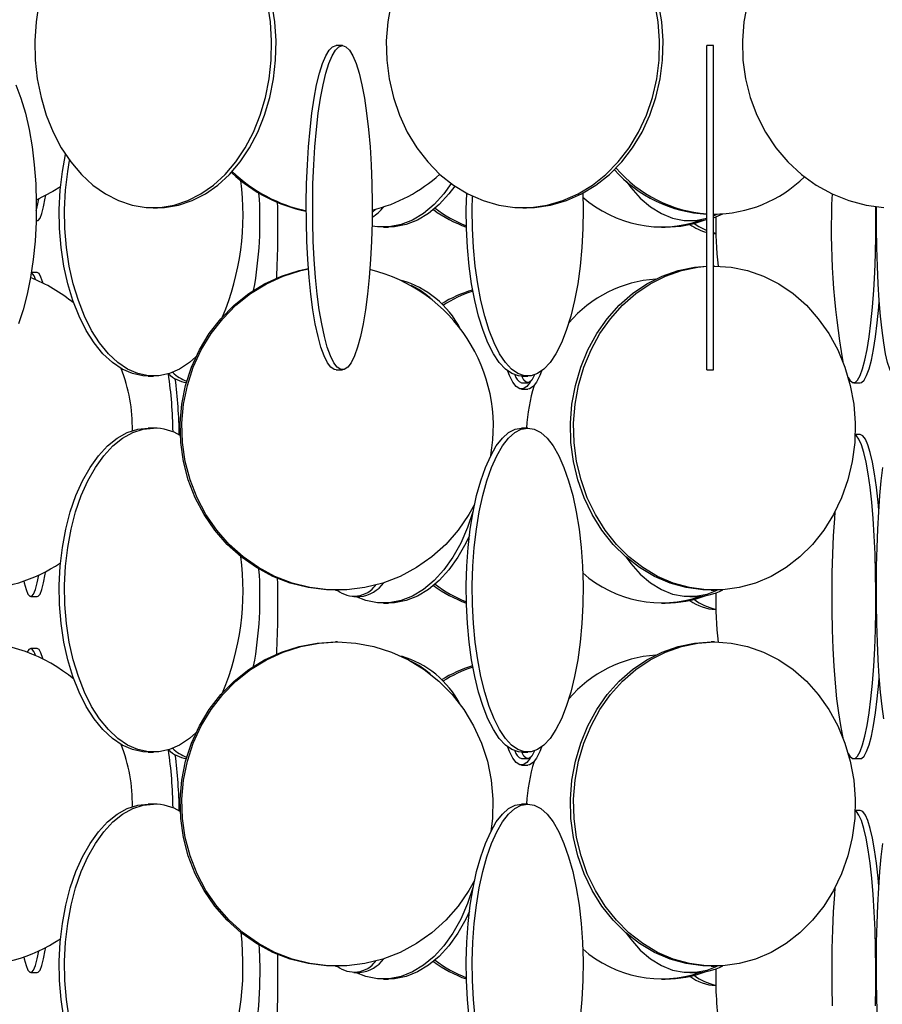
# Model space of a CAD drawing. Header units: millimetres. Extents: x 495 to 2657, y 518 to 2595.
# Tile 10 of 91: x 706 to 772, y 1755 to 1831. Entities that reach past the tile are written whole.
import ezdxf

# ---------------------------------------------------------------- set-up
doc = ezdxf.new("R2010")
doc.units = ezdxf.units.MM

msp = doc.modelspace()

# ---------------------------------------------------------------- linework, layer by layer
at = {"color": 7, "linetype": 'Continuous', "lineweight": 25}
for p, q in [((730.616, 1829.048), (730.124, 1829.048)), ((759.223, 1829.048), (758.723, 1829.048)), ((758.723, 1804.048), (758.723, 1829.048)), ((759.223, 1804.048), (759.223, 1829.048)), ((716.02, 1816.548), (716.361, 1816.548)), ((732.911, 1816.165), (733.18, 1816.432)), ((744.537, 1816.548), (744.806, 1816.548)), ((759.223, 1815.772), (759.957, 1816.071)), ((759.223, 1815.919), (759.517, 1816.051)), ((759.223, 1816.048), (759.307, 1816.048)), ((706.988, 1815.548), (707.072, 1815.548)), ((757.407, 1815.548), (757.807, 1815.548)), ((733.775, 1815.048), (734.17, 1815.048)), ((755.233, 1815.048), (755.507, 1815.048)), ((759.223, 1814.624), (759.41, 1814.587)), ((759.223, 1814.558), (759.411, 1814.549)), ((707.072, 1811.548), (706.625, 1811.548)), ((759.307, 1812.048), (759.223, 1812.048)), ((730.124, 1804.048), (730.616, 1804.048)), ((758.723, 1804.048), (759.223, 1804.048)), ((715.636, 1803.548), (716.053, 1803.548)), ((744.424, 1803.048), (744.919, 1803.048)), ((744.436, 1803.548), (744.906, 1803.548)), ((770.054, 1803.048), (770.55, 1803.048)), ((744.426, 1802.548), (744.917, 1802.548)), ((716.053, 1799.548), (715.636, 1799.548)), ((744.906, 1799.548), (744.436, 1799.548)), ((770.55, 1799.048), (770.16, 1799.048)), ((706.574, 1786.548), (707.072, 1786.548)), ((730.089, 1787.048), (730.23, 1787.048)), ((731.503, 1786.548), (731.968, 1786.548)), ((757.407, 1786.548), (757.807, 1786.548)), ((759.059, 1787.048), (759.307, 1787.048)), ((733.775, 1786.048), (734.17, 1786.048)), ((755.233, 1786.048), (755.507, 1786.048)), ((707.072, 1782.548), (706.574, 1782.548)), ((730.23, 1783.048), (730.089, 1783.048)), ((759.307, 1783.048), (759.059, 1783.048)), ((715.636, 1774.548), (716.053, 1774.548)), ((744.436, 1774.548), (744.906, 1774.548)), ((744.424, 1774.048), (744.919, 1774.048)), ((744.426, 1773.548), (744.917, 1773.548)), ((770.054, 1774.048), (770.55, 1774.048)), ((716.053, 1770.548), (715.636, 1770.548)), ((744.906, 1770.548), (744.436, 1770.548)), ((770.55, 1770.048), (770.16, 1770.048)), ((706.574, 1757.548), (707.072, 1757.548)), ((730.089, 1758.048), (730.23, 1758.048)), ((731.503, 1757.548), (731.968, 1757.548)), ((757.407, 1757.548), (757.807, 1757.548)), ((759.059, 1758.048), (759.307, 1758.048)), ((733.775, 1757.048), (734.17, 1757.048)), ((755.233, 1757.048), (755.507, 1757.048))]:
    msp.add_line(p, q, dxfattribs=at)
at = {"color": 7, "linetype": 'Continuous', "lineweight": 25, "flags": 128}
for points in [[(707.207, 1832.343), (706.984, 1830.894), (706.888, 1829.419), (706.92, 1827.938), (707.08, 1826.474), (707.365, 1825.045), (707.772, 1823.673), (708.294, 1822.376), (708.925, 1821.172), (709.656, 1820.08), (710.476, 1819.113), (711.374, 1818.285), (712.337, 1817.609), (713.351, 1817.093), (714.404, 1816.745), (715.478, 1816.57), (716.561, 1816.57), (717.636, 1816.745), (718.688, 1817.093), (719.702, 1817.609), (720.665, 1818.285), (721.563, 1819.113), (722.383, 1820.08), (723.114, 1821.172), (723.745, 1822.376), (724.268, 1823.673), (724.674, 1825.045), (724.96, 1826.474), (725.119, 1827.938), (725.152, 1829.419), (725.055, 1830.894), (724.832, 1832.343)], [(716.361, 1816.548), (716.902, 1816.57), (717.977, 1816.745), (719.029, 1817.093), (720.044, 1817.609), (721.007, 1818.285), (721.905, 1819.113), (722.724, 1820.08), (723.455, 1821.172), (724.086, 1822.376), (724.609, 1823.673), (725.016, 1825.045), (725.301, 1826.474), (725.461, 1827.938), (725.493, 1829.419), (725.397, 1830.894), (725.174, 1832.343)], [(734.362, 1832.343), (734.105, 1830.894), (733.994, 1829.419), (734.031, 1827.938), (734.215, 1826.474), (734.545, 1825.045), (735.014, 1823.673), (735.618, 1822.376), (736.346, 1821.172), (737.19, 1820.08), (738.137, 1819.113), (739.173, 1818.285), (740.285, 1817.609), (741.457, 1817.093), (742.671, 1816.745), (743.912, 1816.57), (745.162, 1816.57), (746.403, 1816.745), (747.618, 1817.093), (748.789, 1817.609), (749.901, 1818.285), (750.938, 1819.113), (751.884, 1820.08), (752.728, 1821.172), (753.457, 1822.376), (754.06, 1823.673), (754.53, 1825.045), (754.859, 1826.474), (755.044, 1827.938), (755.081, 1829.419), (754.97, 1830.894), (754.712, 1832.343)], [(744.806, 1816.548), (745.43, 1816.57), (746.671, 1816.745), (747.886, 1817.093), (749.058, 1817.609), (750.17, 1818.285), (751.206, 1819.113), (752.153, 1820.08), (752.996, 1821.172), (753.725, 1822.376), (754.328, 1823.673), (754.798, 1825.045), (755.127, 1826.474), (755.312, 1827.938), (755.349, 1829.419), (755.238, 1830.894), (754.981, 1832.343)], [(761.869, 1832.343), (761.586, 1830.894), (761.464, 1829.419), (761.504, 1827.938), (761.707, 1826.474), (762.07, 1825.045), (762.586, 1823.673), (763.25, 1822.376), (764.051, 1821.172), (764.979, 1820.08), (766.02, 1819.113), (767.16, 1818.285), (768.383, 1817.609), (769.671, 1817.093), (771.007, 1816.745), (772.372, 1816.57)], [(730.124, 1804.048), (729.988, 1804.07), (729.718, 1804.245), (729.453, 1804.593), (729.198, 1805.109), (728.956, 1805.785), (728.73, 1806.613), (728.524, 1807.58), (728.34, 1808.672), (728.182, 1809.876), (728.05, 1811.173), (727.948, 1812.545), (727.876, 1813.974), (727.836, 1815.438), (727.828, 1816.919), (727.852, 1818.394), (727.908, 1819.843), (727.996, 1821.246), (728.113, 1822.583), (728.258, 1823.836), (728.429, 1824.986), (728.625, 1826.017), (728.841, 1826.916), (729.075, 1827.669), (729.324, 1828.266), (729.585, 1828.699), (729.852, 1828.961), (730.124, 1829.048)], [(730.616, 1829.048), (730.887, 1828.961), (731.155, 1828.699), (731.415, 1828.266), (731.664, 1827.669), (731.899, 1826.916), (732.115, 1826.017), (732.31, 1824.986), (732.482, 1823.836), (732.627, 1822.583), (732.744, 1821.246), (732.831, 1819.843), (732.887, 1818.394), (732.911, 1816.919), (732.903, 1815.438), (732.863, 1813.974), (732.791, 1812.545), (732.689, 1811.173), (732.558, 1809.876), (732.399, 1808.672), (732.215, 1807.58), (732.009, 1806.613), (731.784, 1805.785), (731.541, 1805.109), (731.286, 1804.593), (731.022, 1804.245), (730.752, 1804.07), (730.479, 1804.07), (730.209, 1804.245), (729.945, 1804.593), (729.69, 1805.109), (729.447, 1805.785), (729.222, 1806.613), (729.016, 1807.58), (728.832, 1808.672), (728.673, 1809.876), (728.542, 1811.173), (728.44, 1812.545), (728.368, 1813.974), (728.328, 1815.438), (728.32, 1816.919), (728.344, 1818.394), (728.4, 1819.843), (728.487, 1821.246), (728.604, 1822.583), (728.749, 1823.836), (728.921, 1824.986), (729.116, 1826.017), (729.332, 1826.916), (729.567, 1827.669), (729.816, 1828.266), (730.076, 1828.699), (730.344, 1828.961), (730.616, 1829.048)], [(705.435, 1826.017), (705.818, 1824.986), (706.156, 1823.836), (706.441, 1822.583), (706.671, 1821.246), (706.843, 1819.843), (706.953, 1818.394), (707, 1816.919), (706.984, 1815.438), (706.905, 1813.974), (706.764, 1812.545), (706.563, 1811.173), (706.305, 1809.876), (705.993, 1808.672), (705.632, 1807.58)], [(715.636, 1803.548), (715.229, 1803.57), (714.42, 1803.745), (713.629, 1804.093), (712.867, 1804.609), (712.142, 1805.285), (711.467, 1806.113), (710.851, 1807.08), (710.302, 1808.172), (709.827, 1809.376), (709.434, 1810.673), (709.128, 1812.045), (708.914, 1813.474), (708.794, 1814.938), (708.77, 1816.419), (708.842, 1817.894), (709.01, 1819.343), (709.25, 1820.654)], [(719.318, 1805.051), (718.822, 1804.609), (718.059, 1804.093), (717.268, 1803.745), (716.46, 1803.57), (715.646, 1803.57), (714.838, 1803.745), (714.047, 1804.093), (713.284, 1804.609), (712.56, 1805.285), (711.885, 1806.113), (711.269, 1807.08), (710.719, 1808.172), (710.245, 1809.376), (709.852, 1810.673), (709.546, 1812.045), (709.332, 1813.474), (709.212, 1814.938), (709.187, 1816.419), (709.26, 1817.894), (709.427, 1819.343), (709.573, 1820.192)], [(739.009, 1818.403), (738.434, 1817.613), (737.68, 1816.785), (736.87, 1816.109), (736.018, 1815.593), (735.134, 1815.245), (734.23, 1815.07), (733.321, 1815.07), (732.898, 1815.13)], [(739.276, 1818.214), (738.829, 1817.613), (738.074, 1816.785), (737.265, 1816.109), (736.412, 1815.593), (735.528, 1815.245), (734.625, 1815.07), (734.17, 1815.048)], [(752.494, 1818.59), (752.847, 1818.113), (753.586, 1817.285), (754.378, 1816.609), (755.213, 1816.093), (756.078, 1815.745), (756.962, 1815.57), (757.853, 1815.57), (758.723, 1815.741)], [(708.865, 1818.153), (708.28, 1817.785), (706.997, 1817.124)], [(707.072, 1815.548), (707.145, 1815.57), (707.29, 1815.745), (707.432, 1816.093), (707.568, 1816.609), (707.698, 1817.285), (707.729, 1817.478)], [(744.436, 1803.548), (744.183, 1803.57), (743.68, 1803.745), (743.188, 1804.093), (742.713, 1804.609), (742.262, 1805.285), (741.842, 1806.113), (741.459, 1807.08), (741.117, 1808.172), (740.821, 1809.376), (740.577, 1810.673), (740.386, 1812.045), (740.253, 1813.474), (740.178, 1814.938), (740.163, 1816.419), (740.197, 1817.656)], [(749.146, 1817.656), (749.18, 1816.419), (749.165, 1814.938), (749.09, 1813.474), (748.956, 1812.045), (748.766, 1810.673), (748.521, 1809.376), (748.226, 1808.172), (747.884, 1807.08), (747.501, 1806.113), (747.08, 1805.285), (746.63, 1804.609), (746.155, 1804.093), (745.663, 1803.745), (745.16, 1803.57), (744.653, 1803.57), (744.15, 1803.745), (743.658, 1804.093), (743.183, 1804.609), (742.732, 1805.285), (742.312, 1806.113), (741.928, 1807.08), (741.586, 1808.172), (741.291, 1809.376), (741.047, 1810.673), (740.856, 1812.045), (740.723, 1813.474), (740.648, 1814.938), (740.633, 1816.419), (740.657, 1817.425)], [(707.002, 1816.324), (707.071, 1816.609), (707.188, 1817.21)], [(769.626, 1803.451), (769.753, 1803.245), (769.954, 1803.07), (770.155, 1803.07), (770.355, 1803.245), (770.551, 1803.593), (770.741, 1804.109), (770.92, 1804.785), (771.087, 1805.613), (771.24, 1806.58), (771.376, 1807.672), (771.494, 1808.876), (771.591, 1810.173), (771.667, 1811.545), (771.72, 1812.974), (771.75, 1814.438), (771.756, 1815.919), (771.75, 1816.628)], [(773.25, 1803.548), (773.164, 1803.57), (772.993, 1803.745), (772.826, 1804.093), (772.665, 1804.609), (772.512, 1805.285), (772.369, 1806.113), (772.239, 1807.08), (772.123, 1808.172), (772.023, 1809.376), (771.94, 1810.673), (771.875, 1812.045), (771.83, 1813.474), (771.805, 1814.938), (771.8, 1816.419), (771.8, 1816.622)], [(757.751, 1815.339), (758.106, 1815.093), (758.723, 1814.779)], [(757.807, 1815.548), (758.252, 1815.57), (758.723, 1815.642)], [(707.51, 1810.731), (707.501, 1810.766), (707.361, 1811.199), (707.218, 1811.461), (707.072, 1811.548)], [(730.089, 1787.048), (729.379, 1787.07), (727.968, 1787.245), (726.586, 1787.593), (725.254, 1788.109), (723.989, 1788.785), (722.81, 1789.613), (721.734, 1790.58), (720.774, 1791.672), (719.946, 1792.876), (719.26, 1794.173), (718.725, 1795.545), (718.351, 1796.974), (718.141, 1798.438), (718.099, 1799.919), (718.225, 1801.394), (718.518, 1802.843), (718.973, 1804.246), (719.584, 1805.583), (720.343, 1806.836), (721.239, 1807.986), (722.258, 1809.017), (723.388, 1809.916), (724.612, 1810.669), (725.912, 1811.266), (727.272, 1811.699), (727.995, 1811.856)], [(740.806, 1793.649), (740.374, 1792.876), (739.545, 1791.672), (738.586, 1790.58), (737.509, 1789.613), (736.33, 1788.785), (735.066, 1788.109), (733.734, 1787.593), (732.352, 1787.245), (730.941, 1787.07), (729.519, 1787.07), (728.108, 1787.245), (726.727, 1787.593), (725.394, 1788.109), (724.13, 1788.785), (722.951, 1789.613), (721.874, 1790.58), (720.915, 1791.672), (720.086, 1792.876), (719.4, 1794.173), (718.866, 1795.545), (718.491, 1796.974), (718.282, 1798.438), (718.239, 1799.919), (718.366, 1801.394), (718.658, 1802.843), (719.114, 1804.246), (719.725, 1805.583), (720.484, 1806.836), (721.379, 1807.986), (722.399, 1809.017), (723.529, 1809.916), (724.752, 1810.669), (726.053, 1811.266), (727.412, 1811.699), (727.997, 1811.83)], [(759.059, 1787.048), (758.416, 1787.07), (757.138, 1787.245), (755.887, 1787.593), (754.681, 1788.109), (753.536, 1788.785), (752.468, 1789.613), (751.493, 1790.58), (750.625, 1791.672), (749.874, 1792.876), (749.253, 1794.173), (748.769, 1795.545), (748.43, 1796.974), (748.24, 1798.438), (748.202, 1799.919), (748.316, 1801.394), (748.581, 1802.843), (748.993, 1804.246), (749.547, 1805.583), (750.234, 1806.836), (751.045, 1807.986), (751.968, 1809.017), (752.991, 1809.916), (754.099, 1810.669), (755.277, 1811.266), (756.508, 1811.699), (757.775, 1811.961), (758.723, 1812.042)], [(759.223, 1812.048), (759.307, 1812.048), (760.591, 1811.961), (761.858, 1811.699), (763.089, 1811.266), (764.267, 1810.669), (765.375, 1809.916), (766.398, 1809.017), (767.321, 1807.986), (768.132, 1806.836), (768.819, 1805.583), (769.372, 1804.246), (769.785, 1802.843), (770.05, 1801.394), (770.164, 1799.919), (770.126, 1798.438), (769.936, 1796.974), (769.597, 1795.545), (769.113, 1794.173), (768.492, 1792.876), (767.741, 1791.672), (766.873, 1790.58), (765.898, 1789.613), (764.83, 1788.785), (763.685, 1788.109), (762.479, 1787.593), (761.228, 1787.245), (759.95, 1787.07), (758.663, 1787.07), (757.385, 1787.245), (756.134, 1787.593), (754.928, 1788.109), (753.783, 1788.785), (752.716, 1789.613), (751.741, 1790.58), (750.872, 1791.672), (750.122, 1792.876), (749.5, 1794.173), (749.017, 1795.545), (748.678, 1796.974), (748.488, 1798.438), (748.449, 1799.919), (748.564, 1801.394), (748.829, 1802.843), (749.241, 1804.246), (749.794, 1805.583), (750.481, 1806.836), (751.292, 1807.986), (752.216, 1809.017), (753.239, 1809.916), (754.347, 1810.669), (755.525, 1811.266), (756.755, 1811.699), (758.022, 1811.961), (758.723, 1812.03)], [(770.55, 1803.048), (770.651, 1803.07), (770.851, 1803.245), (771.047, 1803.593), (771.236, 1804.109), (771.415, 1804.785), (771.583, 1805.613), (771.735, 1806.58), (771.871, 1807.672), (771.989, 1808.876), (772.026, 1809.33)], [(745.117, 1803.133), (745.094, 1803.093), (744.83, 1802.745), (744.561, 1802.57), (744.29, 1802.57), (744.021, 1802.745), (743.758, 1803.093), (743.504, 1803.609), (743.378, 1803.938)], [(745.965, 1803.938), (745.839, 1803.609), (745.585, 1803.093), (745.322, 1802.745), (745.053, 1802.57), (744.917, 1802.548)], [(745.439, 1803.646), (745.416, 1803.593), (745.22, 1803.245), (745.02, 1803.07), (744.818, 1803.07), (744.618, 1803.245), (744.442, 1803.548)], [(715.636, 1774.548), (715.229, 1774.57), (714.42, 1774.745), (713.629, 1775.093), (712.867, 1775.609), (712.142, 1776.285), (711.467, 1777.113), (710.851, 1778.08), (710.302, 1779.172), (709.827, 1780.376), (709.434, 1781.673), (709.128, 1783.045), (708.914, 1784.474), (708.794, 1785.938), (708.77, 1787.419), (708.842, 1788.894), (709.01, 1790.343), (709.27, 1791.746), (709.62, 1793.083), (710.055, 1794.336), (710.567, 1795.486), (711.151, 1796.517), (711.798, 1797.416), (712.499, 1798.169), (713.244, 1798.766), (714.022, 1799.199), (714.823, 1799.461), (715.636, 1799.548), (715.636, 1799.548)], [(719.318, 1776.051), (718.822, 1775.609), (718.059, 1775.093), (717.268, 1774.745), (716.46, 1774.57), (715.646, 1774.57), (714.838, 1774.745), (714.047, 1775.093), (713.284, 1775.609), (712.56, 1776.285), (711.885, 1777.113), (711.269, 1778.08), (710.719, 1779.172), (710.245, 1780.376), (709.852, 1781.673), (709.546, 1783.045), (709.332, 1784.474), (709.212, 1785.938), (709.187, 1787.419), (709.26, 1788.894), (709.427, 1790.343), (709.688, 1791.746), (710.038, 1793.083), (710.472, 1794.336), (710.985, 1795.486), (711.569, 1796.517), (712.216, 1797.416), (712.917, 1798.169), (713.662, 1798.766), (714.44, 1799.199), (715.241, 1799.461), (716.053, 1799.548), (716.053, 1799.548)], [(744.436, 1774.548), (744.183, 1774.57), (743.68, 1774.745), (743.188, 1775.093), (742.713, 1775.609), (742.262, 1776.285), (741.842, 1777.113), (741.459, 1778.08), (741.117, 1779.172), (740.821, 1780.376), (740.577, 1781.673), (740.386, 1783.045), (740.253, 1784.474), (740.178, 1785.938), (740.163, 1787.419), (740.208, 1788.894), (740.312, 1790.343), (740.475, 1791.746), (740.692, 1793.083), (740.963, 1794.336), (741.282, 1795.486), (741.645, 1796.517), (742.048, 1797.416), (742.484, 1798.169), (742.948, 1798.766), (743.432, 1799.199), (743.931, 1799.461), (744.436, 1799.548), (744.436, 1799.548)], [(744.906, 1799.548), (745.412, 1799.461), (745.91, 1799.199), (746.395, 1798.766), (746.858, 1798.169), (747.295, 1797.416), (747.697, 1796.517), (748.061, 1795.486), (748.38, 1794.336), (748.65, 1793.083), (748.868, 1791.746), (749.03, 1790.343), (749.135, 1788.894), (749.18, 1787.419), (749.165, 1785.938), (749.09, 1784.474), (748.956, 1783.045), (748.766, 1781.673), (748.521, 1780.376), (748.226, 1779.172), (747.884, 1778.08), (747.501, 1777.113), (747.08, 1776.285), (746.63, 1775.609), (746.155, 1775.093), (745.663, 1774.745), (745.16, 1774.57), (744.653, 1774.57), (744.15, 1774.745), (743.658, 1775.093), (743.183, 1775.609), (742.732, 1776.285), (742.312, 1777.113), (741.928, 1778.08), (741.586, 1779.172), (741.291, 1780.376), (741.047, 1781.673), (740.856, 1783.045), (740.723, 1784.474), (740.648, 1785.938), (740.633, 1787.419), (740.678, 1788.894), (740.782, 1790.343), (740.944, 1791.746), (741.162, 1793.083), (741.433, 1794.336), (741.752, 1795.486), (742.115, 1796.517), (742.518, 1797.416), (742.954, 1798.169), (743.418, 1798.766), (743.902, 1799.199), (744.401, 1799.461), (744.906, 1799.548)], [(769.626, 1774.451), (769.753, 1774.245), (769.954, 1774.07), (770.155, 1774.07), (770.355, 1774.245), (770.551, 1774.593), (770.741, 1775.109), (770.92, 1775.785), (771.087, 1776.613), (771.24, 1777.58), (771.376, 1778.672), (771.494, 1779.876), (771.591, 1781.173), (771.667, 1782.545), (771.72, 1783.974), (771.75, 1785.438), (771.756, 1786.919), (771.738, 1788.394), (771.696, 1789.843), (771.632, 1791.246), (771.545, 1792.583), (771.437, 1793.836), (771.31, 1794.986), (771.166, 1796.017), (771.005, 1796.916), (770.832, 1797.669), (770.647, 1798.266), (770.454, 1798.699), (770.256, 1798.961), (770.159, 1799.025)], [(771.989, 1793.227), (771.933, 1793.836), (771.806, 1794.986), (771.661, 1796.017), (771.501, 1796.916), (771.327, 1797.669), (771.142, 1798.266), (770.95, 1798.699), (770.751, 1798.961), (770.55, 1799.048)], [(772.369, 1777.113), (772.239, 1778.08), (772.123, 1779.172), (772.023, 1780.376), (771.94, 1781.673), (771.875, 1783.045), (771.83, 1784.474), (771.805, 1785.938), (771.8, 1787.419), (771.815, 1788.894), (771.85, 1790.343), (771.905, 1791.746), (771.979, 1793.083), (772.071, 1794.336), (772.179, 1795.486), (772.303, 1796.517)], [(740.715, 1793.199), (740.707, 1793.173), (740.268, 1791.876), (739.737, 1790.672), (739.123, 1789.58), (738.434, 1788.613), (737.68, 1787.785), (736.87, 1787.109), (736.018, 1786.593), (735.134, 1786.245), (734.23, 1786.07), (733.321, 1786.07), (732.417, 1786.245), (731.626, 1786.548)], [(768.603, 1793.084), (768.564, 1792.583), (768.477, 1791.246), (768.413, 1789.843), (768.371, 1788.394), (768.353, 1786.919), (768.359, 1785.438), (768.389, 1783.974), (768.442, 1782.545), (768.518, 1781.173), (768.615, 1779.876), (768.733, 1778.672), (768.869, 1777.58), (769.022, 1776.613), (769.189, 1775.785), (769.217, 1775.665)], [(740.413, 1791.272), (740.132, 1790.672), (739.518, 1789.58), (738.829, 1788.613), (738.074, 1787.785), (737.265, 1787.109), (736.412, 1786.593), (735.528, 1786.245), (734.625, 1786.07), (734.17, 1786.048)], [(752.494, 1789.59), (752.847, 1789.113), (753.586, 1788.285), (754.378, 1787.609), (755.213, 1787.093), (756.078, 1786.745), (756.962, 1786.57), (757.853, 1786.57), (758.737, 1786.745), (759.517, 1787.051)], [(706.048, 1787.748), (706.078, 1787.609), (706.215, 1787.093), (706.357, 1786.745), (706.502, 1786.57), (706.647, 1786.57), (706.792, 1786.745), (706.934, 1787.093), (707.071, 1787.609), (707.188, 1788.21)], [(707.072, 1786.548), (707.145, 1786.57), (707.29, 1786.745), (707.432, 1787.093), (707.568, 1787.609), (707.698, 1788.285), (707.729, 1788.478)], [(706.574, 1782.548), (706.429, 1782.461), (706.309, 1782.255)], [(707.51, 1781.731), (707.501, 1781.766), (707.361, 1782.199), (707.218, 1782.461), (707.072, 1782.548)], [(730.089, 1758.048), (729.379, 1758.07), (727.968, 1758.245), (726.586, 1758.593), (725.254, 1759.109), (723.989, 1759.785), (722.81, 1760.613), (721.734, 1761.58), (720.774, 1762.672), (719.946, 1763.876), (719.26, 1765.173), (718.725, 1766.545), (718.351, 1767.974), (718.141, 1769.438), (718.099, 1770.919), (718.225, 1772.394), (718.518, 1773.843), (718.973, 1775.246), (719.584, 1776.583), (720.343, 1777.836), (721.239, 1778.986), (722.258, 1780.017), (723.388, 1780.916), (724.612, 1781.669), (725.912, 1782.266), (727.272, 1782.699), (728.671, 1782.961), (730.089, 1783.048)], [(740.806, 1764.649), (740.374, 1763.876), (739.545, 1762.672), (738.586, 1761.58), (737.509, 1760.613), (736.33, 1759.785), (735.066, 1759.109), (733.734, 1758.593), (732.352, 1758.245), (730.941, 1758.07), (729.519, 1758.07), (728.108, 1758.245), (726.727, 1758.593), (725.394, 1759.109), (724.13, 1759.785), (722.951, 1760.613), (721.874, 1761.58), (720.915, 1762.672), (720.086, 1763.876), (719.4, 1765.173), (718.866, 1766.545), (718.491, 1767.974), (718.282, 1769.438), (718.239, 1770.919), (718.366, 1772.394), (718.658, 1773.843), (719.114, 1775.246), (719.725, 1776.583), (720.484, 1777.836), (721.379, 1778.986), (722.399, 1780.017), (723.529, 1780.916), (724.752, 1781.669), (726.053, 1782.266), (727.412, 1782.699), (728.811, 1782.961), (730.23, 1783.048), (730.23, 1783.048)], [(730.23, 1783.048), (731.649, 1782.961), (733.048, 1782.699), (734.407, 1782.266), (735.708, 1781.669), (736.931, 1780.916), (738.061, 1780.017), (739.081, 1778.986), (739.977, 1777.836), (740.735, 1776.583), (741.346, 1775.246), (741.802, 1773.843), (742.094, 1772.394), (742.221, 1770.919), (742.179, 1769.438), (742.051, 1768.422)], [(759.059, 1758.048), (758.416, 1758.07), (757.138, 1758.245), (755.887, 1758.593), (754.681, 1759.109), (753.536, 1759.785), (752.468, 1760.613), (751.493, 1761.58), (750.625, 1762.672), (749.874, 1763.876), (749.253, 1765.173), (748.769, 1766.545), (748.43, 1767.974), (748.24, 1769.438), (748.202, 1770.919), (748.316, 1772.394), (748.581, 1773.843), (748.993, 1775.246), (749.547, 1776.583), (750.234, 1777.836), (751.045, 1778.986), (751.968, 1780.017), (752.991, 1780.916), (754.099, 1781.669), (755.277, 1782.266), (756.508, 1782.699), (757.775, 1782.961), (759.059, 1783.048)], [(759.307, 1783.048), (760.591, 1782.961), (761.858, 1782.699), (763.089, 1782.266), (764.267, 1781.669), (765.375, 1780.916), (766.398, 1780.017), (767.321, 1778.986), (768.132, 1777.836), (768.819, 1776.583), (769.372, 1775.246), (769.785, 1773.843), (770.05, 1772.394), (770.164, 1770.919), (770.126, 1769.438), (769.936, 1767.974), (769.597, 1766.545), (769.113, 1765.173), (768.492, 1763.876), (767.741, 1762.672), (766.873, 1761.58), (765.898, 1760.613), (764.83, 1759.785), (763.685, 1759.109), (762.479, 1758.593), (761.228, 1758.245), (759.95, 1758.07), (758.663, 1758.07), (757.385, 1758.245), (756.134, 1758.593), (754.928, 1759.109), (753.783, 1759.785), (752.716, 1760.613), (751.741, 1761.58), (750.872, 1762.672), (750.122, 1763.876), (749.5, 1765.173), (749.017, 1766.545), (748.678, 1767.974), (748.488, 1769.438), (748.449, 1770.919), (748.564, 1772.394), (748.829, 1773.843), (749.241, 1775.246), (749.794, 1776.583), (750.481, 1777.836), (751.292, 1778.986), (752.216, 1780.017), (753.239, 1780.916), (754.347, 1781.669), (755.525, 1782.266), (756.755, 1782.699), (758.022, 1782.961), (759.307, 1783.048)], [(770.55, 1774.048), (770.651, 1774.07), (770.851, 1774.245), (771.047, 1774.593), (771.236, 1775.109), (771.415, 1775.785), (771.583, 1776.613), (771.735, 1777.58), (771.871, 1778.672), (771.989, 1779.876), (772.026, 1780.33)], [(745.117, 1774.133), (745.094, 1774.093), (744.83, 1773.745), (744.561, 1773.57), (744.29, 1773.57), (744.021, 1773.745), (743.758, 1774.093), (743.504, 1774.609), (743.378, 1774.938)], [(745.965, 1774.938), (745.839, 1774.609), (745.585, 1774.093), (745.322, 1773.745), (745.053, 1773.57), (744.917, 1773.548)], [(745.439, 1774.646), (745.416, 1774.593), (745.22, 1774.245), (745.02, 1774.07), (744.818, 1774.07), (744.618, 1774.245), (744.442, 1774.548)], [(709.128, 1754.045), (708.914, 1755.474), (708.794, 1756.938), (708.77, 1758.419), (708.842, 1759.894), (709.01, 1761.343), (709.27, 1762.746), (709.62, 1764.083), (710.055, 1765.336), (710.567, 1766.486), (711.151, 1767.517), (711.798, 1768.416), (712.499, 1769.169), (713.244, 1769.766), (714.022, 1770.199), (714.823, 1770.461), (715.636, 1770.548)], [(709.546, 1754.045), (709.332, 1755.474), (709.212, 1756.938), (709.187, 1758.419), (709.26, 1759.894), (709.427, 1761.343), (709.688, 1762.746), (710.038, 1764.083), (710.472, 1765.336), (710.985, 1766.486), (711.569, 1767.517), (712.216, 1768.416), (712.917, 1769.169), (713.662, 1769.766), (714.44, 1770.199), (715.241, 1770.461), (716.053, 1770.548), (716.053, 1770.548)], [(740.386, 1754.045), (740.253, 1755.474), (740.178, 1756.938), (740.163, 1758.419), (740.208, 1759.894), (740.312, 1761.343), (740.475, 1762.746), (740.692, 1764.083), (740.963, 1765.336), (741.282, 1766.486), (741.645, 1767.517), (742.048, 1768.416), (742.484, 1769.169), (742.948, 1769.766), (743.432, 1770.199), (743.931, 1770.461), (744.436, 1770.548)], [(740.856, 1754.045), (740.723, 1755.474), (740.648, 1756.938), (740.633, 1758.419), (740.678, 1759.894), (740.782, 1761.343), (740.944, 1762.746), (741.162, 1764.083), (741.433, 1765.336), (741.752, 1766.486), (742.115, 1767.517), (742.518, 1768.416), (742.954, 1769.169), (743.418, 1769.766), (743.902, 1770.199), (744.401, 1770.461), (744.906, 1770.548)], [(744.906, 1770.548), (745.412, 1770.461), (745.91, 1770.199), (746.395, 1769.766), (746.858, 1769.169), (747.295, 1768.416), (747.697, 1767.517), (748.061, 1766.486), (748.38, 1765.336), (748.65, 1764.083), (748.868, 1762.746), (749.03, 1761.343), (749.135, 1759.894), (749.18, 1758.419), (749.165, 1756.938), (749.09, 1755.474), (748.956, 1754.045)], [(771.72, 1754.974), (771.75, 1756.438), (771.756, 1757.919), (771.738, 1759.394), (771.696, 1760.843), (771.632, 1762.246), (771.545, 1763.583), (771.437, 1764.836), (771.31, 1765.986), (771.166, 1767.017), (771.005, 1767.916), (770.832, 1768.669), (770.647, 1769.266), (770.454, 1769.699), (770.256, 1769.961), (770.159, 1770.025)], [(771.989, 1764.227), (771.933, 1764.836), (771.806, 1765.986), (771.661, 1767.017), (771.501, 1767.916), (771.327, 1768.669), (771.142, 1769.266), (770.95, 1769.699), (770.751, 1769.961), (770.55, 1770.048)], [(772.369, 1748.113), (772.239, 1749.08), (772.123, 1750.172), (772.023, 1751.376), (771.94, 1752.673), (771.875, 1754.045), (771.83, 1755.474), (771.805, 1756.938), (771.8, 1758.419), (771.815, 1759.894), (771.85, 1761.343), (771.905, 1762.746), (771.979, 1764.083), (772.071, 1765.336), (772.179, 1766.486), (772.303, 1767.517)], [(740.715, 1764.199), (740.707, 1764.173), (740.268, 1762.876), (739.737, 1761.672), (739.123, 1760.58), (738.434, 1759.613), (737.68, 1758.785), (736.87, 1758.109), (736.018, 1757.593), (735.134, 1757.245), (734.23, 1757.07), (733.321, 1757.07), (732.417, 1757.245), (731.626, 1757.548)], [(768.603, 1764.084), (768.564, 1763.583), (768.477, 1762.246), (768.413, 1760.843), (768.371, 1759.394), (768.353, 1757.919), (768.359, 1756.438), (768.389, 1754.974)], [(740.413, 1762.272), (740.132, 1761.672), (739.518, 1760.58), (738.829, 1759.613), (738.074, 1758.785), (737.265, 1758.109), (736.412, 1757.593), (735.528, 1757.245), (734.625, 1757.07), (734.17, 1757.048)], [(722.773, 1760.643), (722.847, 1759.894), (722.919, 1758.419), (722.895, 1756.938), (722.775, 1755.474), (722.56, 1754.045)], [(752.494, 1760.59), (752.847, 1760.113), (753.586, 1759.285), (754.378, 1758.609), (755.213, 1758.093), (756.078, 1757.745), (756.962, 1757.57), (757.853, 1757.57), (758.737, 1757.745), (759.517, 1758.051)], [(706.048, 1758.748), (706.078, 1758.609), (706.215, 1758.093), (706.357, 1757.745), (706.502, 1757.57), (706.647, 1757.57), (706.792, 1757.745), (706.934, 1758.093), (707.071, 1758.609), (707.188, 1759.21)], [(707.072, 1757.548), (707.145, 1757.57), (707.29, 1757.745), (707.432, 1758.093), (707.568, 1758.609), (707.698, 1759.285), (707.729, 1759.478)], [(724.178, 1759.672), (724.195, 1759.394), (724.248, 1757.919), (724.23, 1756.438), (724.143, 1754.974), (723.988, 1753.545), (723.766, 1752.173), (723.481, 1750.876), (723.137, 1749.672), (722.739, 1748.58), (722.292, 1747.613), (721.802, 1746.785), (721.278, 1746.109), (720.724, 1745.593), (720.151, 1745.245), (719.565, 1745.07), (718.975, 1745.07), (718.389, 1745.245), (717.816, 1745.593), (717.527, 1745.839)], [(722.536, 1748.111), (722.541, 1748.08), (722.705, 1747.113), (722.884, 1746.285), (723.077, 1745.609), (723.28, 1745.093), (723.49, 1744.745), (723.705, 1744.57), (723.921, 1744.57), (724.136, 1744.745), (724.347, 1745.093), (724.55, 1745.609), (724.742, 1746.285), (724.922, 1747.113), (725.086, 1748.08), (725.232, 1749.172), (725.358, 1750.376), (725.463, 1751.673), (725.544, 1753.045), (725.601, 1754.474), (725.633, 1755.938), (725.639, 1757.419), (725.62, 1758.894), (725.619, 1758.949)]]:
    msp.add_lwpolyline(points, dxfattribs=at)
at = {"color": 7, "linetype": 'Continuous', "lineweight": 25}
for centre, radius, start, end in [((730.179, 1827.868), 11.832, 226.88017, 258.53808), ((730.324, 1827.877), 11.842, 226.12459, 257.82975), ((730.142, 1827.86), 11.824, 283.54764, 312.41355), ((759.234, 1826.272), 10.23, 221.63428, 267.13766), ((759.5, 1826.307), 10.27, 220.73062, 265.66231), ((702.62, 1815.985), 20.327, 337.27431, 7.51475), ((759.217, 1826.059), 10.01, 270.03402, 314.60187), ((694.734, 1815.527), 29.522, 349.5452, 4.16564), ((827.87, 1814.978), 59.552, 177.46483, 189.97323), ((642.205, 1815.055), 83.435, 357.2954, 1.30074), ((755.224, 1824.187), 9.124, 228.32939, 289.1431), ((731, 1818.869), 3.597, 302.03623, 321.24137), ((743.414, 1824.237), 9.738, 233.62134, 250.56829), ((743.758, 1824.364), 9.883, 232.68175, 248.72663), ((755.491, 1823.983), 8.934, 270.10251, 290.76952), ((759.684, 1818.325), 3.81, 233.58131, 255.38798), ((784.413, 1815.045), 25.007, 178.17959, 186.89107), ((701.937, 1799.553), 12.496, 108.80506, 303.67154), ((706.018, 1810.829), 0.933, 10.60677, 49.51585), ((729.786, 1799.659), 12.468, 349.66206, 76.30221), ((701.927, 1799.57), 12.479, 50.29395, 68.20598), ((733.129, 1803.84), 7.388, 27.29122, 74.04738), ((755.426, 1801.398), 9.66, 93.84351, 139.50382), ((733.055, 1804.635), 6.573, 48.88772, 63.95018), ((743.343, 1801.006), 9.575, 106.28212, 122.036), ((743.641, 1800.955), 9.632, 107.94705, 123.19719), ((701.9, 1799.548), 12.515, 359.08615, 21.5421), ((719.622, 1805.971), 2.989, 225.49603, 250.11608), ((718.962, 1805.638), 2.605, 227.189, 261.49957), ((682.53, 1798.7), 35.025, 0.89601, 8.25254), ((682.594, 1798.671), 35.434, 0.56544, 7.59245), ((744.753, 1803.86), 0.876, 194.16732, 247.89739), ((759.382, 1798.58), 14.612, 163.07849, 176.20185), ((716, 1795.385), 4.164, 59.62259, 89.27348), ((702.62, 1786.985), 20.327, 337.27431, 7.51475), ((694.734, 1786.527), 29.522, 349.5452, 4.16564), ((642.205, 1786.055), 83.435, 357.2954, 1.30074), ((755.224, 1795.187), 9.124, 228.32939, 289.1431), ((731.524, 1788.636), 2.048, 230.84396, 323.9888), ((731.677, 1789.163), 2.631, 276.36021, 323.99213), ((743.414, 1795.237), 9.738, 233.62134, 250.56829), ((743.758, 1795.364), 9.883, 232.68175, 248.72663), ((757.782, 1791.335), 4.787, 270.29561, 297.01971), ((755.491, 1794.983), 8.934, 270.10251, 290.76952), ((760.091, 1789.297), 3.771, 231.65149, 259.60121), ((784.413, 1786.045), 25.007, 178.17959, 186.89107), ((759.544, 1789.059), 3.513, 232.83634, 267.8233), ((701.937, 1770.553), 12.496, 90.02273, 303.67111), ((701.931, 1770.575), 12.473, 50.28927, 89.99491), ((706.17, 1781.89), 0.773, 8.23084, 58.46224), ((733.129, 1774.84), 7.388, 27.29122, 74.04738), ((755.426, 1772.398), 9.66, 93.84351, 139.50382), ((733.055, 1775.635), 6.573, 48.88772, 63.95018), ((743.343, 1772.006), 9.575, 106.28212, 122.036), ((743.641, 1771.955), 9.632, 107.94705, 123.19719), ((701.9, 1770.548), 12.515, 359.08615, 21.5421), ((718.962, 1776.638), 2.605, 227.189, 261.49957), ((682.53, 1769.7), 35.025, 0.89601, 8.25254), ((719.622, 1776.971), 2.989, 225.49603, 250.11608), ((682.594, 1769.671), 35.434, 0.56544, 7.59245), ((744.753, 1774.86), 0.876, 194.16737, 247.89741), ((759.382, 1769.58), 14.612, 163.07849, 176.20185), ((716, 1766.385), 4.164, 59.62259, 89.27348), ((755.224, 1766.187), 9.124, 228.32939, 289.1431), ((731.524, 1759.636), 2.048, 230.84396, 323.9888), ((731.677, 1760.163), 2.631, 276.36021, 323.99213), ((743.414, 1766.237), 9.738, 233.62134, 250.56829), ((743.758, 1766.364), 9.883, 232.68175, 248.72663), ((755.491, 1765.983), 8.934, 270.10251, 290.76952), ((757.782, 1762.335), 4.787, 270.29561, 297.01971), ((784.204, 1757.043), 24.798, 178.15936, 189.05665), ((759.544, 1760.059), 3.513, 232.83634, 267.8233), ((760.091, 1760.297), 3.771, 231.65149, 259.60121)]:
    msp.add_arc(centre, radius, start, end, dxfattribs=at)

doc.saveas('drawing.dxf')
